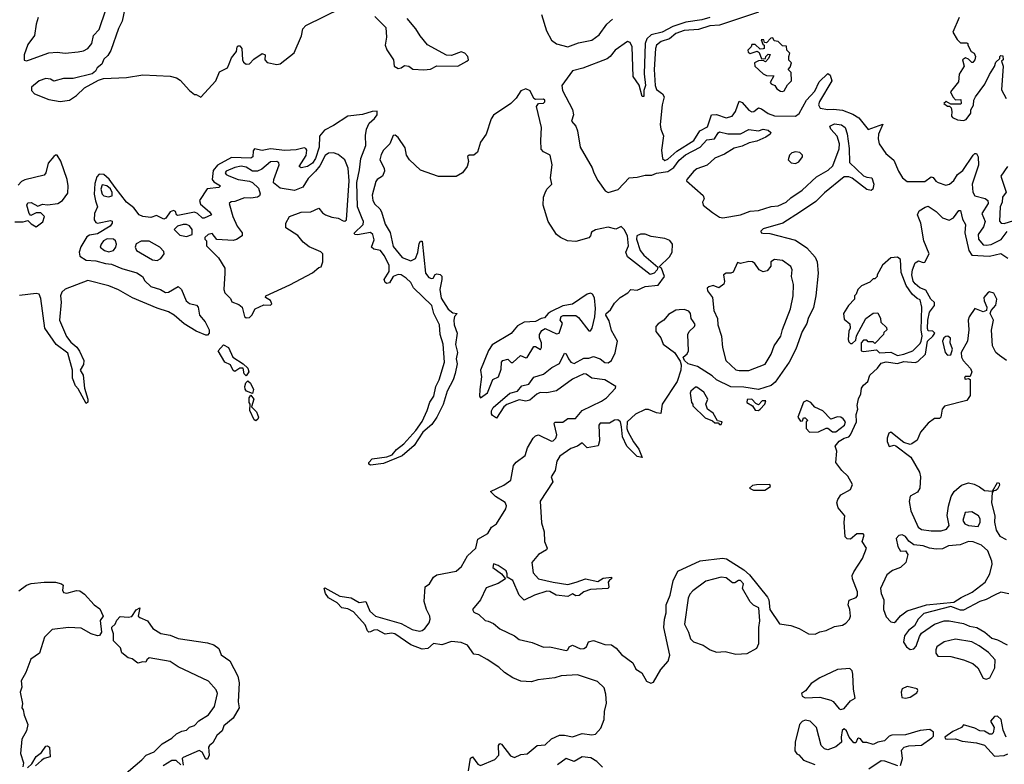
# Model space of a CAD drawing. Extents: x 2472589 to 2662339, y 701009 to 849030.
# Tile 144 of 256: x 2585994 to 2592087, y 739038 to 743642. Entities that reach past the tile are written whole.
import ezdxf

# ---------------------------------------------------------------- set-up
doc = ezdxf.new("R2010")
doc.units = 0

msp = doc.modelspace()

# ---------------------------------------------------------------- linework, layer by layer
at = {"layer": '0CON05XD'}
for points in [[(2586645, 743712.5), (2586627.3, 743632.7), (2586605, 743587.5), (2586558.3, 743451.7), (2586539.2, 743420.8), (2586515, 743397.5), (2586502.9, 743367.1), (2586473.3, 743345), (2586463.3, 743325), (2586442.4, 743307.6), (2586325, 743279.1), (2586265, 743278), (2586205, 743262.5), (2586183.9, 743273.9), (2586155, 743279.2), (2586114, 743265), (2586067.5, 743225), (2586065.8, 743205), (2586086, 743185), (2586175, 743149.4), (2586245, 743135.8), (2586302.5, 743145), (2586345, 743172.7), (2586395, 743221.1), (2586481.8, 743268.2), (2586511.8, 743278.2), (2586655, 743284.2), (2586755, 743300.6), (2586925, 743293.3), (2586965, 743283.3), (2586987.7, 743267.7), (2587043.6, 743203.6), (2587075, 743180), (2587085, 743180), (2587115, 743162.5), (2587207.9, 743265), (2587230.3, 743319.7), (2587278.9, 743345), (2587290, 743370), (2587304, 743406), (2587335.8, 743445), (2587338.8, 743475), (2587345, 743481.2), (2587355, 743480), (2587368.1, 743465), (2587371.5, 743395), (2587379.3, 743379.3), (2587395, 743367.5), (2587415, 743370.5), (2587441.9, 743398.1), (2587495, 743432.5), (2587512, 743425), (2587510.6, 743395), (2587525, 743377.8), (2587585, 743364.4), (2587605, 743369.2), (2587692, 743438), (2587738.3, 743541.7), (2587745.6, 743585), (2587764.5, 743605.5), (2587987.5, 743715)], [(2586108.6, 743655), (2586095.6, 743615), (2586086, 743545), (2586045, 743488.6), (2586020.6, 743425), (2586021.4, 743391.4), (2586035, 743388.2)], [(2586035, 743388.2), (2586055, 743394.7), (2586175, 743437.1), (2586225, 743441.1), (2586275, 743436.2), (2586356.3, 743443.7), (2586389.5, 743450.5), (2586416.2, 743465), (2586440, 743495), (2586450, 743545), (2586485, 743582.5), (2586526.6, 743703.4)], [(2588192.1, 743662.1), (2588258.8, 743595), (2588263.8, 743535), (2588254.5, 743484.5), (2588265, 743456.2), (2588307.5, 743395), (2588310, 743355), (2588335, 743340), (2588355, 743343.8), (2588375, 743358.8), (2588402.5, 743355), (2588425.9, 743335.9), (2588495, 743333.3), (2588535, 743337.3), (2588575, 743357.1), (2588704.3, 743354.3), (2588760, 743385), (2588770, 743395), (2588766.7, 743415), (2588747.5, 743435), (2588725, 743444.2), (2588665, 743421.2), (2588635, 743423.8), (2588516.4, 743486.4), (2588471.7, 743541.7), (2588446, 743585), (2588390.5, 743650.5)], [(2589222.1, 743675), (2589254.2, 743574.2), (2589285.2, 743515.2), (2589315, 743493.3), (2589385, 743474.3)], [(2590265, 743656.9), (2590215, 743641.2), (2590115, 743627.6), (2590035, 743601), (2589969.2, 743565), (2589900.8, 743549.2), (2589875.4, 743525), (2589863.9, 743495), (2589858.4, 743308.4)], [(2590565, 743689.7), (2590325, 743609.2), (2590265, 743604.1), (2590195, 743581.6), (2590105, 743574.7), (2590053.2, 743556.8), (2590015, 743524.6), (2589963, 743507), (2589934.5, 743485), (2589927.3, 743465), (2589920.6, 743335), (2589926.1, 743235), (2589935, 743211.4), (2589972.5, 743185), (2589981.5, 743165), (2589969.1, 743115), (2589957.1, 742995), (2589961.1, 742965), (2589978.2, 742925), (2589964.5, 742835), (2589972.5, 742785), (2589985, 742772.5), (2590005, 742780), (2590060.4, 742829.6), (2590165, 742896.4), (2590202.7, 742955), (2590250.4, 742979.6), (2590275.4, 743054.6), (2590305, 743056.7), (2590365, 743035.5), (2590403.6, 743046.4), (2590423.2, 743075), (2590445, 743138), (2590465, 743130.6), (2590505, 743083.3), (2590525, 743071.9), (2590536.2, 743073.8), (2590565, 743096.9), (2590585, 743091.1), (2590625, 743061.8), (2590665, 743048.8), (2590795, 743045.6), (2590817.6, 743062.4), (2590863.5, 743145), (2590915, 743200), (2590941.8, 743258.2), (2590995, 743308.8), (2591009.4, 743299.4), (2591019.2, 743265), (2590943.5, 743136.5), (2590937.5, 743115), (2590946.2, 743095), (2590995, 743086.2), (2591029.4, 743089.4), (2591085, 743082.1), (2591148.7, 743058.7), (2591185.8, 743035), (2591245, 742963.8), (2591335.8, 742995.8), (2591309.1, 742935), (2591305.6, 742905), (2591312.2, 742875), (2591354, 742815), (2591403.4, 742773.4), (2591431.2, 742705), (2591456.2, 742665), (2591485, 742642), (2591595, 742642.9), (2591635, 742671.5), (2591647.4, 742667.4), (2591663.4, 742643.4), (2591677.5, 742635), (2591725, 742620), (2591747.5, 742625), (2591775, 742647.5), (2591797.7, 742685), (2591829.7, 742710.3), (2591895, 742805.6), (2591905, 742814.4), (2591915, 742814.3), (2591924.5, 742795), (2591926.4, 742743.6), (2591888.3, 742625), (2591892, 742575), (2591905, 742553.3), (2591967.4, 742537.4), (2591983.8, 742525), (2591986, 742505), (2591948, 742445), (2591968.9, 742395), (2591958.3, 742361.7), (2591924, 742315), (2591926.2, 742285), (2591955, 742251.2), (2591975, 742247.5), (2592005, 742252.2), (2592066.8, 742283.2), (2592105, 742331.8)], [(2591807, 743657), (2591767.5, 743565), (2591795, 743520), (2591815, 743500), (2591855, 743500), (2591860, 743495), (2591860, 743485), (2591882.5, 743445), (2591900, 743435), (2591907.5, 743415), (2591903.3, 743395), (2591891.7, 743378.3), (2591885, 743377.5), (2591865, 743397.5), (2591846.4, 743406.4), (2591827.5, 743395), (2591837.5, 743355), (2591807.5, 743305), (2591802.5, 743257.5), (2591753.6, 743196.4), (2591767.5, 743165), (2591785, 743147.5), (2591818.3, 743148.3), (2591820, 743125), (2591815, 743120), (2591755, 743120), (2591726.2, 743136.2), (2591712.5, 743125), (2591735, 743107.5), (2591748.3, 743108.3), (2591757, 743097), (2591762.5, 743075), (2591760, 743045), (2591767, 743037), (2591797, 743023), (2591835, 743020), (2591850, 743025), (2591880, 743065), (2591880, 743085), (2591896.4, 743113.6), (2591897.5, 743145), (2591907.5, 743165), (2591966.1, 743243.9), (2591996, 743304), (2592027, 743353), (2592035, 743380), (2592058.3, 743401.7), (2592060, 743415), (2592065, 743420), (2592078.3, 743418.3), (2592080, 743395), (2592070, 743385), (2592080, 743355), (2592068.3, 743208.3), (2592097.5, 743155)], [(2589385, 743474.3), (2589451.6, 743498.4), (2589535.2, 743514.8), (2589580.6, 743549.4), (2589626.7, 743615), (2589661.9, 743645)], [(2590715, 743197.5), (2590725, 743202.5), (2590745, 743240), (2590770, 743265), (2590767.5, 743315), (2590750, 743335), (2590761.7, 743348.3), (2590770, 743375), (2590753, 743393), (2590752.5, 743415), (2590760, 743435), (2590740, 743455), (2590738.3, 743478.3), (2590715, 743480), (2590687, 743507), (2590661.7, 743511.7), (2590655, 743530), (2590641.7, 743528.3), (2590615, 743500), (2590601.7, 743501.7), (2590598.3, 743518.3), (2590581.7, 743518.3), (2590591.7, 743491.7), (2590600, 743485), (2590600, 743465), (2590595, 743462.5), (2590575, 743460), (2590545, 743490), (2590525, 743490), (2590520, 743475), (2590500, 743455), (2590501.7, 743441.7), (2590513, 743433), (2590557.5, 743447.5), (2590570, 743440), (2590585, 743400), (2590608.3, 743401.7), (2590610, 743415), (2590625, 743430), (2590637.5, 743427.5), (2590627, 743403), (2590608.3, 743381.7), (2590595, 743390), (2590565, 743387.5), (2590540, 743375), (2590542.5, 743355), (2590595, 743307.5), (2590615, 743297.5), (2590660, 743295), (2590637.5, 743255), (2590643.3, 743245), (2590666.4, 743236.4), (2590680, 743215), (2590701.2, 743201.2), (2590715, 743197.5)], [(2589858.4, 743308.4), (2589865.3, 743235), (2589856.7, 743205), (2589855, 743167.5), (2589845, 743167.5), (2589827, 743237), (2589790.9, 743290.9), (2589782.8, 743475), (2589771.5, 743501.5), (2589755, 743506.7), (2589678.5, 743455), (2589647.9, 743415), (2589629.1, 743400.9), (2589478.1, 743341.9), (2589414.7, 743325.3), (2589348.9, 743235), (2589352.9, 743205), (2589415, 743087.5), (2589420.3, 743055), (2589407.5, 743015), (2589434.2, 742984.2), (2589446.4, 742955), (2589462.4, 742855), (2589536.7, 742726.7), (2589545.7, 742695), (2589571.7, 742648.3), (2589616, 742585), (2589635, 742574.4), (2589698, 742592), (2589765, 742664.7), (2589815, 742668.1), (2589865, 742681.2), (2589905, 742681.5), (2589935, 742693.7), (2590005, 742703.6), (2590040.9, 742729.1), (2590075, 742774.7), (2590112.9, 742807.1), (2590205.6, 742854.4), (2590245, 742900), (2590294.1, 742905.9), (2590315, 742942.5), (2590325, 742948.9), (2590375, 742936.2), (2590455, 742936.4), (2590505, 742962.9), (2590565, 742955.6), (2590595, 742965.6), (2590625, 742958.8), (2590641.2, 742945), (2590638, 742935), (2590611.2, 742915), (2590555, 742892), (2590508.6, 742881.4), (2590465, 742860.3), (2590415, 742848.4), (2590355, 742811.9), (2590295, 742785.3), (2590247.9, 742742.1), (2590185, 742719.7), (2590164.8, 742705.2), (2590121.4, 742655), (2590120.8, 742645), (2590222.8, 742555), (2590229.6, 742535), (2590218.9, 742515), (2590222.9, 742495), (2590280.2, 742450.2), (2590325, 742422.2), (2590345, 742418.2), (2590455, 742436.7), (2590515, 742459.3), (2590565, 742462.7), (2590645, 742488.2), (2590687.6, 742492.4), (2590736.9, 742513.1), (2590765, 742540.4), (2590835, 742587.7), (2590925, 742671.1), (2590997.4, 742712.6), (2591025, 742739.4), (2591065.3, 742844.7), (2591067.7, 742875), (2591051.7, 742921.7), (2591013.3, 742965), (2591006.7, 742985), (2591035, 742998.1), (2591078.3, 742991.7), (2591102, 742975), (2591115, 742937.5), (2591126.7, 742845), (2591129.7, 742759.7), (2591215, 742677.8), (2591235, 742668.1), (2591267.5, 742665), (2591280, 742625), (2591273.3, 742595), (2591263.8, 742586.2), (2591235, 742592.2), (2591145, 742662.9), (2591125, 742670.4), (2591095, 742670.5), (2590975, 742571.9), (2590920.9, 742519.1), (2590826.2, 742453.8), (2590715.3, 742384.7), (2590595, 742348.6), (2590580, 742335), (2590582.5, 742325), (2590592.2, 742322.2), (2590635, 742321.1), (2590795, 742279.5), (2590865, 742231.8), (2590916.1, 742173.9), (2590927.7, 742145), (2590934, 742075), (2590920, 741935), (2590905, 741863.8), (2590872.9, 741795), (2590865.2, 741764.8), (2590835.3, 741714.7), (2590796.2, 741605), (2590755.3, 741524.7), (2590669.2, 741400.8), (2590645, 741379.6), (2590565, 741355.3), (2590475, 741369.4), (2590395, 741371.2), (2590305, 741416.5), (2590279.3, 741439.3), (2590187.6, 741497.6), (2590131.2, 741515), (2590107.5, 741535), (2590100, 741555), (2590124.1, 741575.9), (2590132.5, 741595), (2590129.2, 741695), (2590135.9, 741714.1), (2590170, 741745), (2590173, 741757), (2590164.3, 741774.3), (2590148.8, 741795), (2590144, 741825), (2590135, 741840), (2590105, 741849.6), (2590075, 741848.8), (2590054.7, 741845.3), (2590009.5, 741820.5), (2589980.8, 741785), (2589945, 741762.5), (2589930, 741745), (2589930.4, 741715), (2589960.9, 741675), (2589975.5, 741635.5), (2590045.4, 741585.4), (2590081.2, 741531.2), (2590087.3, 741507.3), (2590085.5, 741475.5), (2590062.4, 741405), (2589969.7, 741265), (2589961.7, 741208.3), (2589935, 741212.1), (2589885, 741231.5), (2589865, 741231.1), (2589805, 741204.2), (2589751.9, 741155), (2589750, 741115), (2589756.8, 741095), (2589791.2, 741031.2), (2589826, 740986), (2589846.2, 740935), (2589815, 740941.8), (2589750.8, 741005), (2589723.5, 741063.5), (2589718, 741125), (2589712.5, 741155), (2589695, 741167.3), (2589674.7, 741165.3), (2589643.3, 741146.7), (2589585, 741146.9), (2589576.9, 741135), (2589581.7, 741038.3), (2589572.5, 741007.5), (2589505, 740995.8), (2589475, 741026.7), (2589445, 741005.6), (2589405, 740990), (2589336.8, 740943.2), (2589317.3, 740912.7), (2589307.4, 740855), (2589282.5, 740815), (2589292.5, 740785), (2589214.2, 740665.8), (2589222.2, 740532.2), (2589238.5, 740475), (2589240.6, 740415), (2589257.9, 740375), (2589253.1, 740365), (2589204.8, 740335.2), (2589163.4, 740286.6), (2589172, 740222), (2589205, 740184.6), (2589294, 740164), (2589385, 740150.4), (2589436.3, 740163.7), (2589495, 740184.4), (2589571.2, 740168.8), (2589605, 740190), (2589655, 740195.6), (2589656.7, 740185), (2589642.7, 740177.3), (2589635.7, 740165), (2589640, 740135), (2589635.6, 740124.4), (2589525, 740119.1), (2589484.6, 740105.4), (2589455, 740082.2), (2589435, 740080.6), (2589415, 740092), (2589385, 740075.5), (2589312.5, 740085), (2589275, 740106.7), (2589255, 740108.9), (2589178.8, 740085), (2589115, 740053.8), (2589084.5, 740084.5), (2589045, 740173.8), (2589010, 740195), (2589011.2, 740215), (2589003.8, 740235), (2588955, 740268), (2588925, 740277.5), (2588922.5, 740255), (2588975.9, 740215.9), (2589000, 740185), (2588954.6, 740155.4), (2588880, 740130), (2588845, 740055.5), (2588796.8, 739995), (2588805, 739977.9), (2588835, 739964.5), (2588875, 739927.1), (2588892.5, 739922.5), (2588925, 739908.9), (2588965.3, 739875.3), (2589055, 739833.1), (2589085, 739810), (2589165, 739791.1), (2589235, 739763.1), (2589275, 739765.4), (2589375, 739741.9), (2589385, 739746), (2589394.8, 739765.2), (2589415, 739774.7), (2589465, 739752.7), (2589485, 739753.3), (2589500.8, 739765), (2589512.7, 739795), (2589545, 739803.3), (2589615, 739778.5), (2589655, 739776.8), (2589685.8, 739755.8), (2589717.7, 739717.7), (2589787.8, 739665), (2589806.7, 739626.7), (2589843.2, 739603.2), (2589872.1, 739552.1), (2589899.5, 739540.5), (2589915, 739546.9), (2589961.1, 739625), (2590006.4, 739675), (2590016.8, 739713.2), (2589980.4, 739885), (2589983.8, 739936.2), (2589994.5, 739975), (2589993.2, 740025), (2590019.1, 740085), (2590037.9, 740172.1), (2590067.3, 740232.7), (2590205, 740297.2), (2590342.5, 740312.5), (2590368.3, 740308.3), (2590475, 740240.5), (2590510.1, 740210.1), (2590621.7, 740071.7), (2590629.5, 740055), (2590636.2, 739995), (2590695, 739905.8), (2590765, 739895.6), (2590817.2, 739877.2), (2590875, 739844.4), (2590917, 739843), (2590945, 739856.5), (2590985, 739865.5), (2591035, 739890.4), (2591085, 739898.9), (2591105, 739910), (2591128.1, 739935), (2591135.5, 739955), (2591131.5, 739995), (2591119.6, 740025), (2591126.2, 740053.8), (2591170, 740070), (2591178.8, 740081.2), (2591179.2, 740105), (2591146.8, 740185), (2591145.3, 740205), (2591155, 740229.1), (2591209.6, 740310.4), (2591232.9, 740375), (2591208.1, 740415), (2591220, 740455), (2591213.8, 740463.8), (2591175, 740464), (2591135, 740430), (2591115, 740433.3), (2591102.5, 740445), (2591095.5, 740535), (2591099.2, 740575), (2591057.8, 740625), (2591051.1, 740655), (2591056.2, 740675), (2591075, 740704.4), (2591135, 740738.1), (2591147.7, 740767.7), (2591119, 740819), (2591080.4, 740855), (2591044.5, 740905), (2591050.4, 740975), (2591040, 741005), (2591065, 741036.8), (2591095, 741055.6), (2591125, 741063.3), (2591134.7, 741075.3), (2591171.6, 741155), (2591169.5, 741200.5), (2591180, 741235), (2591175.8, 741255.8), (2591185, 741298.8), (2591199.7, 741329.7), (2591202.2, 741365), (2591215, 741383.2), (2591242.9, 741405), (2591254.7, 741445), (2591302.9, 741487.1), (2591325, 741517.6), (2591355, 741527.2), (2591425, 741515.5), (2591465, 741528.3), (2591535, 741522), (2591551.6, 741528.4), (2591600, 741575), (2591612.4, 741655), (2591644.2, 741685), (2591655.8, 741705), (2591645, 741715.7), (2591615, 741718), (2591612.2, 741732.2), (2591614, 741785), (2591624.7, 741834.7), (2591654.7, 741875), (2591653.8, 741893.8), (2591632.1, 741915), (2591600.4, 741970.4), (2591564.5, 741985), (2591535, 742008.2), (2591523.5, 742025), (2591515.4, 742065), (2591519.1, 742095), (2591535, 742138.1), (2591555, 742151.5), (2591585, 742140), (2591595, 742143.8), (2591620.8, 742195), (2591588.6, 742275), (2591569.5, 742385), (2591549.4, 742435), (2591559.1, 742460.9), (2591597.1, 742482.9), (2591615, 742490), (2591665, 742457.1), (2591705, 742417.5), (2591745, 742402.5), (2591772.7, 742417.3), (2591805, 742463.3), (2591815, 742462.5), (2591828.5, 742408.5), (2591847.5, 742375), (2591841.8, 742325), (2591866.3, 742215), (2591885, 742186.1), (2591995, 742180.9), (2592065, 742197.5), (2592108.7, 742168.7)], [(2589389.5, 741545), (2589405, 741524.3), (2589425, 741515.6), (2589485, 741548.8), (2589515, 741548.6), (2589545, 741560.6), (2589585, 741544.5), (2589615, 741521.8), (2589635, 741520.9), (2589655.8, 741534.2), (2589677.6, 741582.4), (2589692.7, 741655), (2589655, 741721.4), (2589641.2, 741781.2), (2589621.5, 741815), (2589623.6, 741825), (2589650.7, 741849.3), (2589675, 741890.4), (2589709.4, 741925), (2589756.6, 741953.4), (2589775, 741973.8), (2589815, 741970.8), (2589865, 741991.8), (2589945, 742001.4), (2589984.3, 742055), (2589966.1, 742106.1), (2589950, 742115), (2590014.2, 742175.8), (2590031.2, 742205), (2590034, 742255), (2590017.8, 742277.8), (2589985, 742290), (2589902.1, 742302.1), (2589865, 742315.8), (2589835, 742315.7), (2589812, 742305), (2589810.6, 742285), (2589834.3, 742215), (2589856.7, 742186.7), (2589941.7, 742111.7), (2589937.5, 742095), (2589920, 742075), (2589895.8, 742065.8), (2589755.7, 742175.7), (2589744.4, 742205.6), (2589761.4, 742245), (2589755.8, 742305), (2589734.4, 742345), (2589715, 742364.3), (2589682.8, 742347.2), (2589635, 742360.3), (2589556.8, 742343.2), (2589532.1, 742327.9), (2589525.3, 742305), (2589515.6, 742294.4), (2589435, 742271.5), (2589382.9, 742275), (2589340.4, 742295), (2589315.4, 742315), (2589264.2, 742395), (2589233.5, 742495), (2589236.1, 742545), (2589245, 742571.1), (2589255, 742594.4), (2589286, 742625), (2589279, 742665), (2589288.9, 742745), (2589277.3, 742805), (2589234.4, 742824.4), (2589220.9, 742840.9), (2589219.1, 742895), (2589222.9, 742975), (2589191.5, 743105), (2589205, 743123.3), (2589235, 743126.2), (2589243.8, 743135), (2589243.8, 743145), (2589235, 743152), (2589185, 743149.2), (2589175, 743156), (2589153, 743203), (2589125, 743215.3), (2589095, 743201.5), (2589065, 743157.3), (2589032.5, 743125), (2588925, 743052.5), (2588911.3, 743028.7), (2588880.8, 742935), (2588844.7, 742885.3), (2588826.6, 742823.4), (2588805, 742804.7), (2588775.7, 742804.3), (2588765, 742796.2), (2588770, 742765), (2588763.1, 742735), (2588733.1, 742695), (2588695, 742672.2), (2588585, 742671.9), (2588475, 742711.8), (2588405, 742775.4), (2588386.9, 742805), (2588379.4, 742849.4), (2588335, 742914.6), (2588318.1, 742928.1), (2588303.9, 742926.1), (2588283.2, 742875), (2588245.3, 742835), (2588231, 742809), (2588221.9, 742775), (2588250, 742725), (2588252.2, 742705), (2588238.2, 742675), (2588205.3, 742654.7), (2588197.5, 742642.5), (2588175, 742556.7), (2588178.6, 742525), (2588191.5, 742501.5), (2588222.9, 742472.9), (2588233.2, 742455), (2588255, 742377.5), (2588286.4, 742326.4), (2588305, 742240.8), (2588361.3, 742171.3), (2588415, 742151.8), (2588442.5, 742165), (2588456.8, 742203.2), (2588465, 742257.5), (2588475, 742272.5), (2588485, 742272.5), (2588505.7, 742075), (2588525, 742048), (2588542.3, 742042.3), (2588552.5, 742045), (2588564.1, 742065.9), (2588575, 742070), (2588595.8, 742065.8), (2588605, 742057.5), (2588606, 742036), (2588592.9, 741975), (2588601.4, 741921.4), (2588645, 741852.5), (2588675, 741830), (2588700, 741825), (2588683.9, 741806.1), (2588680, 741785), (2588682.9, 741755), (2588701.4, 741705), (2588691.2, 741635), (2588702.5, 741585), (2588695.7, 741545), (2588700, 741515), (2588689.2, 741455), (2588675.8, 741415), (2588640, 741345), (2588615, 741263.8), (2588575, 741183.8), (2588545, 741138.8), (2588488.5, 741091.5), (2588435, 741008.8), (2588360, 740945), (2588245, 740898), (2588165, 740888), (2588154.2, 740894.2), (2588154.2, 740905), (2588175, 740927.1), (2588265, 740938.8), (2588298, 740952), (2588326.2, 740985), (2588370.9, 741019.1), (2588445, 741102), (2588485, 741158.8), (2588514.3, 741225), (2588532.1, 741277.9), (2588556, 741315), (2588568.6, 741375), (2588589.4, 741415), (2588622.5, 741525), (2588613.9, 741636.1), (2588595.8, 741695), (2588591.9, 741755), (2588555.7, 741825), (2588544.3, 741875), (2588431.5, 741985), (2588415, 742018), (2588385.8, 742045), (2588355, 742064.5), (2588335, 742066.5), (2588305.5, 742054.5), (2588281.2, 742015), (2588265, 742010.8), (2588255, 742016.7), (2588249.4, 742035), (2588280.5, 742085), (2588280.3, 742125), (2588249.3, 742185), (2588226, 742216), (2588185, 742223.3), (2588170, 742235), (2588188.1, 742281.9), (2588178.9, 742315), (2588165, 742326.6), (2588085, 742312.6), (2588066.7, 742315), (2588062.5, 742322.5), (2588118.5, 742375), (2588120.4, 742395), (2588112.7, 742412.7), (2588084.2, 742485), (2588079.8, 742635), (2588097.1, 742715), (2588104.1, 742785), (2588136, 742865), (2588132.7, 742927.3), (2588140.4, 742965), (2588156.8, 743003.2), (2588188.9, 743031.1), (2588205.9, 743055), (2588205.8, 743075.8), (2588175, 743075.3), (2588115, 743055.7), (2588025, 743045.6), (2587935, 742987.2), (2587880.4, 742959.6), (2587848.3, 742921.7), (2587846.1, 742855), (2587823.9, 742785), (2587804.7, 742755), (2587775, 742734.2), (2587735, 742725.7), (2587722.5, 742735), (2587766.4, 742803.6), (2587769.7, 742835), (2587765, 742846.4), (2587755, 742850.9), (2587705, 742837.7), (2587635, 742833.3), (2587545.3, 742844.7), (2587495, 742834.6), (2587446.7, 742843.3), (2587438.6, 742831.4), (2587436.4, 742795), (2587425, 742785.4), (2587305, 742790.5), (2587217, 742743), (2587190.7, 742709.3), (2587184.3, 742655), (2587195, 742639.4), (2587235.7, 742615), (2587225.9, 742604.1), (2587153.2, 742596.8), (2587107.4, 742525), (2587112.5, 742502.5), (2587168.8, 742455), (2587180, 742435), (2587135, 742416.1), (2587125, 742416.1), (2587094.3, 742444.3), (2587075, 742452.4), (2586971.6, 742431.6), (2586963.1, 742435), (2586957.2, 742457.2), (2586945, 742463.5), (2586924.8, 742455.2), (2586899, 742415), (2586885, 742409.2), (2586841.3, 742431.3), (2586805, 742419.7), (2586754.9, 742424.9), (2586732.3, 742435), (2586699.1, 742479.1), (2586655.3, 742515), (2586585.1, 742605.1), (2586546.6, 742656.6), (2586515, 742684.2), (2586485, 742686.6), (2586470.1, 742669.9), (2586459.5, 742630.5), (2586455.5, 742564.5), (2586461.8, 742521.8), (2586475.3, 742485), (2586456.6, 742443.4), (2586454.4, 742404.4), (2586465, 742388.2), (2586475, 742384.7), (2586555, 742401.5), (2586566.4, 742396.4), (2586566.4, 742385), (2586554.4, 742365), (2586475, 742318.6), (2586425, 742310.2), (2586410.1, 742299.9), (2586371.5, 742238.5), (2586361.2, 742205), (2586365, 742180), (2586405, 742155.2), (2586465, 742151.8), (2586525, 742134.7), (2586561.1, 742131.1), (2586625, 742103.4), (2586718.1, 742078.1), (2586753.3, 742055), (2586768.3, 742028.3), (2586805, 741992.2), (2586865, 741973.1), (2586895, 741955.8), (2586915, 741957.5), (2586975, 741992.5), (2586994, 741974), (2587023.8, 741903.8), (2587045, 741888.1), (2587087.5, 741877.5), (2587098.8, 741865), (2587106, 741815), (2587141.9, 741775), (2587166.2, 741725), (2587166.4, 741703.6), (2587155, 741692.5), (2587145, 741692.5), (2587085.8, 741715.8), (2587011.1, 741761.1), (2586949.4, 741815), (2586915.3, 741835.3), (2586845, 741858.2), (2586692.4, 741922.4), (2586605, 741971.2), (2586545, 741996.2), (2586415, 742029.6), (2586275, 741976.7), (2586255, 741958), (2586245.6, 741935), (2586250, 741895), (2586240.4, 741785), (2586284.3, 741684.3), (2586309.3, 741649.3), (2586347.3, 741617.3), (2586363.2, 741593.2), (2586390.6, 741535), (2586389.3, 741510.7), (2586368.9, 741475), (2586387.3, 741445), (2586394, 741365), (2586415.6, 741295), (2586415, 741277.5), (2586405, 741268.8), (2586355, 741359.4), (2586338.4, 741378.4), (2586320, 741425), (2586320.9, 741475), (2586290.9, 741580.9), (2586219.5, 741635), (2586150, 741735), (2586125, 741917.5), (2586113.3, 741945), (2586095, 741948.9), (2585993, 741937)], [(2586095, 742362.5), (2586137.3, 742392.7), (2586147.5, 742425), (2586125, 742447.5), (2586095, 742447.5), (2586062.5, 742432.5), (2586053.3, 742443.3), (2586037.5, 742495), (2586045, 742510), (2586065, 742512.5), (2586105, 742490), (2586135, 742502.5), (2586165, 742497.5), (2586230, 742505), (2586258, 742525), (2586290.7, 742569.3), (2586294.6, 742615), (2586288.2, 742655), (2586247.8, 742767.8), (2586225, 742804.2), (2586215, 742804.3), (2586205, 742795.6), (2586170, 742755), (2586155.6, 742695), (2586145, 742681.4), (2586025, 742651.4), (2586005, 742641.2), (2585985, 742620)], [(2587395, 741798.8), (2587415, 741800), (2587430, 741815), (2587450, 741855), (2587505, 741880), (2587545, 741876.7), (2587553.3, 741885), (2587545.8, 741905.8), (2587513.9, 741923.9), (2587517.5, 741935), (2587665, 742003.3), (2587805, 742077.5), (2587845, 742110), (2587860, 742115), (2587870, 742145), (2587870, 742195), (2587856.7, 742206.7), (2587785, 742237.5), (2587747, 742267), (2587715, 742307.5), (2587640, 742355), (2587640, 742385), (2587663.6, 742426.4), (2587735, 742452.5), (2587795, 742453.3), (2587843.9, 742476.1), (2587867.3, 742447.3), (2587886.1, 742436.1), (2587925, 742420.8), (2587965, 742414.2), (2587995, 742398), (2588005, 742396.2), (2588015.5, 742404.5), (2588033.3, 742645), (2588026.4, 742725), (2588005.6, 742775.6), (2587965, 742808.8), (2587935, 742818.8), (2587905, 742816.2), (2587885, 742802.5), (2587850.9, 742739.1), (2587824.8, 742705.2), (2587778.9, 742661.1), (2587745, 742606.2), (2587695, 742586.2), (2587605, 742600), (2587565, 742633.3), (2587565.8, 742655), (2587600, 742745), (2587597.3, 742757.3), (2587585, 742766), (2587545, 742764.2), (2587492.2, 742717.8), (2587464.6, 742705.4), (2587435, 742706.5), (2587395, 742731.2), (2587365, 742736.1), (2587325, 742727.5), (2587272, 742705), (2587266.2, 742695), (2587271.2, 742685), (2587287, 742677), (2587345, 742653.5), (2587415, 742644.5), (2587434, 742635), (2587470.6, 742600.6), (2587482, 742565), (2587477.5, 742552.5), (2587465.8, 742544.2), (2587425, 742538), (2587385, 742540), (2587325, 742517.5), (2587303, 742517), (2587290, 742505), (2587312.5, 742425), (2587340, 742365), (2587370, 742325), (2587370, 742305), (2587335, 742282.5), (2587315, 742277.5), (2587213, 742283), (2587185, 742320), (2587160, 742315), (2587140, 742295), (2587140, 742285), (2587150, 742275), (2587150, 742245), (2587225, 742170), (2587262.5, 742105), (2587263.3, 742075), (2587257.5, 741975), (2587263.9, 741953.9), (2587298.3, 741918.3), (2587307, 741897), (2587350.7, 741880.7), (2587370, 741865), (2587385, 741806.7), (2587395, 741798.8)], [(2590795, 742752.5), (2590815, 742762.5), (2590837.5, 742795), (2590837.5, 742805), (2590820.7, 742820.7), (2590795, 742826.2), (2590771.7, 742818.3), (2590757.5, 742805), (2590750, 742775), (2590768.3, 742758.3), (2590795, 742752.5)], [(2592105.6, 742735), (2592064.3, 742675), (2592098.1, 742575), (2592075.4, 742545), (2592073.9, 742515), (2592060.7, 742485), (2592057.5, 742397.5), (2592068, 742385), (2592085, 742381.5), (2592145, 742400.4)], [(2586543.6, 742546.4), (2586565, 742553.3), (2586566.5, 742573.5), (2586555, 742596.2), (2586533.8, 742615), (2586505, 742620.8), (2586495.6, 742595), (2586505, 742563.3), (2586515, 742554), (2586543.6, 742546.4)], [(2585963.3, 742393.3), (2586015, 742392.5), (2586045, 742400), (2586065, 742380), (2586095, 742362.5)], [(2587025, 742302.5), (2587060, 742315), (2587060, 742345), (2587045, 742367.5), (2587025, 742376.7), (2587005, 742376.7), (2586970, 742365), (2586950, 742345), (2586985, 742310), (2587025, 742302.5)], [(2586545, 742206.7), (2586575, 742214.5), (2586588.9, 742235), (2586592.9, 742255), (2586587.1, 742275), (2586575, 742285.7), (2586535, 742287.1), (2586512.5, 742275), (2586498, 742255), (2586492.5, 742235), (2586518.8, 742215), (2586545, 742206.7)], [(2586845, 742153.3), (2586867.5, 742165), (2586887.5, 742195), (2586885, 742210), (2586860, 742235), (2586795, 742272.5), (2586745, 742272.5), (2586713.6, 742256.4), (2586707.5, 742235), (2586717.5, 742215), (2586815, 742156.7), (2586845, 742153.3)], [(2590505, 741472.2), (2590607, 741513), (2590644.3, 741575), (2590662, 741625), (2590704.3, 741685), (2590713.4, 741726.6), (2590764.5, 741855.5), (2590781.1, 741935), (2590782.9, 742005), (2590770.8, 742055), (2590774.2, 742095), (2590766.3, 742116.3), (2590715, 742154.2), (2590665, 742160), (2590642.5, 742145), (2590641.7, 742118.3), (2590619.5, 742090.5), (2590595, 742084), (2590570, 742095), (2590543.3, 742135), (2590527.5, 742145), (2590505, 742148.1), (2590454.1, 742134.1), (2590435, 742140), (2590408.1, 742081.9), (2590395, 742074.5), (2590365, 742074.4), (2590349.2, 742065), (2590356.2, 742023.8), (2590352, 742008), (2590320, 741985), (2590285, 741999.2), (2590258.8, 741991.2), (2590248.3, 741981.7), (2590250.8, 741965), (2590280.9, 741925), (2590290, 741845), (2590312.1, 741795), (2590314.6, 741755), (2590336.7, 741685), (2590342.9, 741615), (2590364.3, 741535), (2590425, 741478.1), (2590445, 741472.2), (2590505, 741472.2)], [(2591425, 741566.7), (2591465, 741573.2), (2591520, 741595), (2591565, 741641.1), (2591571.3, 741655), (2591579.2, 741685), (2591573.1, 741725), (2591575.8, 741865), (2591565, 741910), (2591547.5, 741917.5), (2591515.8, 741945.8), (2591479.4, 741999.4), (2591448.2, 742078.2), (2591445, 742160), (2591425, 742173.3), (2591385, 742170), (2591332.5, 742125), (2591300, 742065), (2591300, 742055), (2591285, 742040), (2591275, 742040), (2591255, 742020), (2591203, 741997), (2591180, 741975), (2591170, 741945), (2591160, 741935), (2591160, 741915), (2591122.5, 741875), (2591092.5, 741825), (2591095, 741790), (2591131.7, 741761.7), (2591132.5, 741735), (2591123.6, 741716.4), (2591120, 741665), (2591125, 741650), (2591135, 741640), (2591145, 741640), (2591168.3, 741661.7), (2591173, 741687), (2591230, 741795), (2591275, 741827.5), (2591305, 741830), (2591320, 741795), (2591321.7, 741771.7), (2591358.3, 741738.3), (2591360, 741725), (2591341.7, 741708.3), (2591340, 741695), (2591285, 741640), (2591275, 741650), (2591245, 741650), (2591235, 741660), (2591215, 741660), (2591200, 741645), (2591200, 741595), (2591215, 741590), (2591295, 741600), (2591315, 741583.3), (2591385, 741587.5), (2591425, 741566.7)], [(2588845, 741304), (2588889.4, 741335), (2588921.5, 741418.5), (2588956.2, 741435), (2588972.3, 741482.3), (2588975.9, 741524.1), (2588983.3, 741535), (2589015, 741543.3), (2589035, 741522.5), (2589045, 741522.5), (2589093.6, 741566.4), (2589125, 741551.2), (2589135, 741553.8), (2589175, 741622.5), (2589185, 741622.5), (2589216.2, 741603.8), (2589222.5, 741615), (2589222.5, 741645), (2589210, 741675), (2589210, 741695), (2589225, 741720), (2589245, 741732.5), (2589315, 741700), (2589332.5, 741705), (2589352.5, 741765), (2589337.5, 741785), (2589345, 741807.5), (2589357, 741813), (2589435, 741812.5), (2589451.7, 741801.7), (2589515, 741717.5), (2589525, 741717.5), (2589535.6, 741734.4), (2589553.3, 741805), (2589557.1, 741857.1), (2589551.7, 741921.7), (2589537.5, 741945), (2589525, 741951.2), (2589505, 741945.8), (2589415, 741883.3), (2589355, 741873.8), (2589282.3, 741837.7), (2589264.1, 741825.9), (2589241.7, 741798.3), (2589220, 741795), (2589185, 741776.7), (2589115, 741772.5), (2589075, 741750), (2589054.4, 741725.6), (2589035, 741701.2), (2588917.7, 741632.3), (2588895, 741597.5), (2588845.8, 741475), (2588851.9, 741435), (2588840.8, 741355), (2588840, 741315), (2588845, 741304)], [(2592100.6, 741535), (2592056.5, 741565), (2592034.6, 741585), (2592013.4, 741625), (2592008, 741722), (2592018.9, 741785), (2592000, 741825), (2592006.2, 741843.8), (2592035, 741876.7), (2592040.6, 741915), (2592021.7, 741951.7), (2591995, 741958.9), (2591985, 741954.3), (2591960, 741925), (2591962, 741905), (2591978.8, 741865), (2591976.7, 741843.3), (2591955, 741836.2), (2591905, 741856.2), (2591868.5, 741805), (2591863.1, 741785), (2591867.5, 741725), (2591858.9, 741655), (2591818.9, 741585), (2591822.7, 741555), (2591832.5, 741535), (2591877.1, 741485), (2591886.2, 741465), (2591875, 741436.2), (2591845, 741436.2), (2591841.2, 741425), (2591845, 741420), (2591865, 741423.8), (2591875, 741417.5), (2591875, 741318.8), (2591855, 741288.1), (2591716.7, 741253.3), (2591701.9, 741235), (2591694.2, 741185), (2591685, 741177.1), (2591655, 741175.7), (2591615, 741148.1), (2591567.9, 741092.1), (2591547.1, 741042.9), (2591515, 741019.2), (2591505, 741016), (2591465, 741028.1), (2591385, 741092), (2591371.2, 741085), (2591362, 741055), (2591361.2, 741035), (2591373.6, 741003.6), (2591405, 741011.2), (2591415, 741008), (2591507.9, 740937.9), (2591562.2, 740845), (2591568.1, 740815), (2591564, 740745), (2591549.1, 740720.9), (2591504.2, 740695.8), (2591497.3, 740662.7), (2591507.8, 740605), (2591554.2, 740504.2), (2591575, 740489.2), (2591635, 740481.3), (2591695, 740482), (2591728.8, 740491.2), (2591744.5, 740515), (2591732.4, 740577.6), (2591740.5, 740635), (2591758.5, 740695), (2591777.1, 740725), (2591822.5, 740765), (2591865, 740778.2), (2591900.8, 740770.8), (2591933.1, 740753.1), (2591965, 740732.2), (2592013.6, 740726.4), (2592045, 740780), (2592055, 740777.5), (2592057.5, 740765), (2592045, 740738.8), (2592035, 740730.8), (2592020, 740730), (2592011.2, 740718.8), (2592008.2, 740655), (2592027.5, 740575), (2592025.7, 740535), (2592035.6, 740485), (2592059.7, 740449.7), (2592098.8, 740428.8)], [(2591735, 741568.6), (2591755, 741570), (2591765.5, 741605), (2591752.2, 741645), (2591754.1, 741674.1), (2591736.7, 741685), (2591725, 741684.4), (2591711.8, 741675), (2591704.6, 741655), (2591720, 741585), (2591735, 741568.6)], [(2587395, 741440), (2587383, 741453), (2587376.7, 741486.7), (2587355, 741486.7), (2587325, 741467.5), (2587315, 741473.3), (2587297.7, 741507.7), (2587262.5, 741525), (2587222.5, 741595), (2587255, 741632.5), (2587286.2, 741615), (2587312.5, 741555), (2587377.5, 741515), (2587405, 741487.5), (2587412.5, 741465), (2587395, 741440)], [(2588771.3, 738998.7), (2588784.4, 739075.6), (2588795, 739083.3), (2588828.3, 739038.3), (2588845, 739030), (2588935, 739068.5), (2588959.1, 739095), (2588955.7, 739154.3), (2588965, 739166), (2588975, 739162), (2589031.2, 739091.2), (2589055, 739081.2), (2589095, 739099.2), (2589135, 739102.7), (2589195, 739153.8), (2589245, 739157.5), (2589285, 739196.2), (2589335, 739217.5), (2589365, 739219.1), (2589415, 739208.7), (2589475, 739228.1), (2589535, 739220.3), (2589556.4, 739223.6), (2589588.9, 739261.1), (2589610.3, 739315), (2589612.9, 739365), (2589624.1, 739415.9), (2589621.3, 739471.3), (2589610.3, 739510.3), (2589569.6, 739549.6), (2589445, 739590.9), (2589345, 739585.3), (2589305, 739572.8), (2589199.2, 739560.8), (2589161, 739549), (2589095, 739552), (2589045, 739572.5), (2588993.1, 739605), (2588957.8, 739637.8), (2588887.2, 739687.2), (2588835.2, 739715.2), (2588805, 739719.7), (2588763.9, 739773.9), (2588725, 739791.6), (2588665, 739796.8), (2588605, 739777.1), (2588555, 739785.4), (2588519.2, 739755), (2588485, 739750), (2588415, 739777.6), (2588315, 739844), (2588295, 739848), (2588255, 739842.1), (2588205, 739870), (2588185, 739868.2), (2588165, 739856.7), (2588155, 739855.6), (2588145, 739864.3), (2588131.2, 739901.2), (2588060.4, 739980.4), (2588025, 739999.5), (2587986.7, 740005), (2587957.5, 740037.5), (2587905, 740068.1), (2587887.1, 740095), (2587877.5, 740125), (2587881.2, 740128.8), (2587975, 740078.8), (2588045, 740068.5), (2588095, 740037.8), (2588135, 740044), (2588160.4, 739985), (2588195, 739953.3), (2588355, 739908.4), (2588421.9, 739871.9), (2588468.4, 739861.6), (2588485, 739865.4), (2588501.7, 739878.3), (2588527.2, 739912.8), (2588534.6, 739935), (2588532.5, 739955), (2588510.5, 739995), (2588496.7, 740045), (2588503.2, 740135), (2588530.4, 740155), (2588555, 740194.5), (2588575, 740210), (2588695, 740232.5), (2588728.6, 740261.4), (2588763.8, 740326.2), (2588817.1, 740375), (2588829.5, 740430.5), (2588890.6, 740465), (2588914.2, 740505), (2588945, 740525.8), (2589002, 740618), (2589006.4, 740636.4), (2588997.4, 740657.4), (2588938.8, 740695), (2588906.7, 740725), (2588990, 740765), (2589034, 740795), (2589048.8, 740885), (2589065, 740907.1), (2589121.5, 740948.5), (2589136.6, 740995), (2589170.6, 741055), (2589185, 741068.2), (2589205, 741074.7), (2589285, 741035.6), (2589295, 741037.8), (2589312.2, 741055), (2589318.1, 741075), (2589300.6, 741145), (2589305.6, 741154.4), (2589355, 741153.1), (2589385, 741176.7), (2589432.6, 741177.4), (2589474.1, 741225.9), (2589593.6, 741283.6), (2589625.6, 741305), (2589680, 741365), (2589682.5, 741375), (2589615, 741414.6), (2589535, 741425.5), (2589499.8, 741449.8), (2589485, 741452.5), (2589415, 741420), (2589315, 741347.5), (2589255, 741335.7), (2589215, 741336.5), (2589193.9, 741326.1), (2589150.9, 741289.1), (2589125, 741283.1), (2589085, 741291.5), (2589007.6, 741262.4), (2588990.5, 741249.5), (2588945, 741177.5), (2588920, 741195), (2588912.5, 741205), (2588913, 741223), (2588924, 741245), (2589027.6, 741332.4), (2589075, 741345.8), (2589100.7, 741379.3), (2589145, 741388.6), (2589175, 741431.4), (2589235, 741450.6), (2589287.6, 741492.4), (2589333.5, 741516.5), (2589365, 741581.2), (2589375, 741576.2), (2589389.5, 741545)], [(2587435, 741330), (2587396.4, 741346.4), (2587388.3, 741358.3), (2587386.2, 741375), (2587393, 741397), (2587405, 741410), (2587422.5, 741395), (2587440, 741355), (2587435, 741330)], [(2590335, 741140), (2590340, 741155), (2590311.7, 741161.7), (2590285, 741210), (2590250, 741235), (2590240, 741265), (2590252.5, 741295), (2590228.3, 741338.3), (2590185, 741370), (2590175, 741370), (2590147.5, 741345), (2590143, 741333), (2590150, 741275), (2590160, 741265), (2590160, 741255), (2590235, 741180), (2590281.7, 741161.7), (2590295, 741150), (2590315, 741150), (2590325, 741140), (2590335, 741140)], [(2587455, 741162.5), (2587445, 741167.5), (2587417.5, 741225), (2587420, 741265), (2587413.8, 741275), (2587413.3, 741305), (2587425, 741320), (2587442.5, 741295), (2587428.3, 741248.3), (2587458.3, 741218.3), (2587471.2, 741185), (2587468.3, 741171.7), (2587455, 741162.5)], [(2590565, 741226.7), (2590575, 741233.3), (2590605.5, 741264.5), (2590610, 741285), (2590587.5, 741285), (2590565, 741260), (2590548.3, 741268.3), (2590525, 741295.6), (2590496, 741294), (2590493.8, 741275), (2590527.5, 741255), (2590545, 741227.5), (2590565, 741226.7)], [(2590881.7, 741091.7), (2590937, 741093), (2590985, 741117.5), (2590995, 741117.5), (2591023.4, 741093.4), (2591045, 741094.5), (2591097.5, 741135), (2591103.8, 741155), (2591088.8, 741175), (2591074.1, 741184.1), (2591055, 741185.8), (2591013, 741173), (2590963, 741223), (2590915, 741247.5), (2590890, 741275), (2590865, 741287.5), (2590843.6, 741276.4), (2590810, 741185), (2590825, 741160), (2590838.3, 741161.7), (2590845, 741180), (2590855, 741180), (2590870, 741165), (2590860, 741155), (2590860, 741115), (2590881.7, 741091.7)], [(2590605, 740732.5), (2590640, 740755), (2590635, 740767.5), (2590553.6, 740766.4), (2590528.3, 740761.7), (2590510, 740745), (2590535, 740732.5), (2590605, 740732.5)], [(2591925, 740508.8), (2591938, 740535), (2591937.5, 740555), (2591927.5, 740575), (2591885, 740599.5), (2591844.3, 740595.7), (2591829.4, 740545), (2591841.4, 740525), (2591864.6, 740514.6), (2591925, 740508.8)], [(2591405, 739915.5), (2591415, 739920.5), (2591444.6, 739955.4), (2591485, 739986.7), (2591605, 740024.4), (2591775, 740040), (2591820.3, 740069.7), (2591888.2, 740101.8), (2591968.9, 740165), (2591996.9, 740215), (2592011.1, 740275), (2592010, 740295), (2591985, 740358.8), (2591945, 740392.2), (2591895, 740413.5), (2591865, 740415.6), (2591813.8, 740396.2), (2591740.5, 740389.5), (2591705, 740370.4), (2591665, 740368.2), (2591624.3, 740374.3), (2591585, 740390), (2591526.7, 740395), (2591495, 740418.1), (2591476.1, 740446.1), (2591455, 740456.2), (2591435, 740452.3), (2591418.1, 740435), (2591427.1, 740385), (2591445, 740356.2), (2591475, 740357.5), (2591490.5, 740335), (2591476.6, 740285), (2591444.3, 740255), (2591395, 740236.7), (2591359.7, 740210.3), (2591320.6, 740125), (2591323.8, 740093.8), (2591341.8, 740055), (2591340, 739995), (2591355, 739950), (2591385, 739918.5), (2591405, 739915.5)], [(2590425, 739719.1), (2590495, 739723.2), (2590554.4, 739755.6), (2590568.6, 739785), (2590568.6, 739885), (2590574.3, 739925), (2590568, 740005), (2590535, 740021.4), (2590515, 740042.5), (2590466.2, 740125), (2590472, 740155), (2590455, 740174), (2590442.5, 740175), (2590418.8, 740161.2), (2590405, 740160), (2590365, 740190.8), (2590335, 740196), (2590239.7, 740170.3), (2590160.2, 740109.8), (2590140.8, 740089.2), (2590130, 740065), (2590107.5, 739905), (2590133.1, 739855), (2590144.2, 739815), (2590163.8, 739795), (2590224, 739775), (2590266.2, 739746.2), (2590305, 739732.1), (2590360, 739735), (2590425, 739719.1)], [(2585989.1, 740110.9), (2586036.2, 740145), (2586065, 740155.6), (2586145, 740164.2), (2586215, 740163.8), (2586253.3, 740155)], [(2586253.3, 740155), (2586262, 740145), (2586259.2, 740115), (2586265, 740100), (2586285, 740096.2), (2586345, 740113.8), (2586365, 740110), (2586395, 740090.8), (2586454.7, 740024.7), (2586490, 740000), (2586509.4, 739955), (2586492.4, 739927.6), (2586499.2, 739855), (2586487.5, 739835), (2586475, 739833.3), (2586435, 739845.7), (2586375, 739879.4), (2586295, 739884.4), (2586195, 739872), (2586148, 739825), (2586116, 739725), (2586061.7, 739688.3), (2586031.2, 739605), (2586002.5, 739555), (2586007.5, 739515), (2585996.7, 739485), (2586011.4, 739415), (2586007, 739387), (2586015.8, 739375.8), (2586021.7, 739341.7), (2586044.2, 739285), (2586035.8, 739245), (2586007.3, 739192.7), (2585999.2, 739105), (2586016.4, 739046.4), (2586013.3, 739023.3)], [(2592115, 740092.5), (2592065, 740102.9), (2592025, 740084.4), (2591975, 740056.4), (2591935, 740045.6), (2591835, 739991.5), (2591815, 739992.2), (2591755, 740014), (2591588.8, 739971.2), (2591553.6, 739936.4), (2591530.6, 739895), (2591494.7, 739865.3), (2591468.2, 739831.8), (2591463.8, 739793.8), (2591481.8, 739765), (2591505, 739748.8), (2591527.4, 739752.6), (2591540.5, 739769.5), (2591561.5, 739828.5), (2591575, 739849.4), (2591654.7, 739905.3), (2591715, 739924.5), (2591745, 739925.5), (2591835, 739908.2), (2591872.3, 739892.3), (2591916.2, 739885), (2591965.6, 739855), (2592008.8, 739818.8), (2592045, 739808.2), (2592105, 739776.5)], [(2586611.7, 738948.3), (2586750, 739065), (2586775.7, 739094.3), (2586825, 739114.3), (2586875, 739164.2), (2586935, 739200), (2586963.6, 739226.4), (2586996.2, 739243.8), (2587025, 739249.4), (2587045, 739268.1), (2587075, 739278), (2587102.3, 739307.7), (2587161.2, 739345), (2587200, 739395), (2587218.6, 739475), (2587209.1, 739499.1), (2587162.1, 739552.1), (2586975, 739640), (2586925, 739673.8), (2586795, 739697.5), (2586780, 739685), (2586775, 739670), (2586755, 739672.5), (2586725, 739662.5), (2586690.7, 739690.7), (2586665, 739697.5), (2586625, 739727.5), (2586618.3, 739758.3), (2586575, 739802.5), (2586573.8, 739845), (2586563.6, 739876.4), (2586564.5, 739885.5), (2586585.4, 739904.6), (2586595, 739930), (2586615, 739952.5), (2586665, 739947.5), (2586687, 739953), (2586715, 739992.5), (2586736.2, 740006.2), (2586727.5, 739955), (2586737.5, 739945), (2586785.6, 739925.6), (2586817.3, 739877.3), (2586866.6, 739846.6), (2586925, 739835.7), (2586975, 739815.6), (2587155, 739790), (2587195, 739776.9), (2587226.2, 739755), (2587241.2, 739715), (2587295, 739678.8), (2587344.1, 739584.1), (2587352.7, 739542.7), (2587346.2, 739425), (2587351.7, 739388.3), (2587315.6, 739324.4), (2587257.5, 739275), (2587247.5, 739245), (2587213.6, 739216.4), (2587189.3, 739170.7), (2587167.5, 739155), (2587162.5, 739145), (2587166.1, 739093.9), (2587155, 739070), (2587145, 739070), (2587123, 739113), (2587105, 739122.5), (2587005, 739080), (2587000, 739075), (2587005, 739032.5)], [(2591975, 739564.4), (2591996.6, 739573.4), (2592027.5, 739635), (2592030.6, 739685), (2591988.6, 739728.6), (2591930.9, 739770.9), (2591885, 739794.4), (2591785, 739811.5), (2591713.9, 739796.1), (2591670, 739765), (2591662, 739745), (2591662.5, 739725), (2591675, 739707.5), (2591755, 739704.3), (2591835, 739683.8), (2591890.9, 739660.9), (2591923.1, 739635), (2591955, 739570.8), (2591975, 739564.4)], [(2591075, 739376.7), (2591095, 739383.3), (2591135, 739430), (2591163, 739447), (2591153.6, 739503.6), (2591150, 739595), (2591145.7, 739615.7), (2591130.9, 739630.9), (2591054.7, 739625.3), (2590945, 739573.5), (2590892.2, 739537.8), (2590856.9, 739493.1), (2590831.4, 739475), (2590835, 739458.8), (2590855, 739450), (2590944.1, 739454.1), (2591012.5, 739435), (2591027, 739427), (2591065, 739381.2), (2591075, 739376.7)], [(2591475, 739446.2), (2591505, 739452.9), (2591545, 739480.8), (2591552.5, 739495), (2591548, 739505), (2591485, 739518.9), (2591454.4, 739505.6), (2591448.8, 739485), (2591452, 739452), (2591475, 739446.2)], [(2592098.8, 739205), (2592078.8, 739248.8), (2592066.7, 739315), (2592045, 739336.2), (2592025, 739333.8), (2592002, 739305), (2592024.3, 739265), (2592017.9, 739232.1), (2592010, 739225), (2591995, 739224.5), (2591965, 739242), (2591935, 739246), (2591905, 739262), (2591835, 739282.5), (2591820.8, 739265), (2591768.4, 739241.6), (2591718.8, 739205), (2591723.3, 739195), (2591732.8, 739192.8), (2591785, 739196.5), (2591825, 739181.2), (2591915, 739170.5), (2591965, 739157.3), (2592025, 739088), (2592085, 739092.2), (2592107.7, 739102.3)], [(2591445, 739030), (2591455.8, 739075), (2591450, 739125), (2591467.5, 739145), (2591495, 739152.7), (2591575, 739156.9), (2591639.2, 739200.8), (2591647.7, 739212.3), (2591647.7, 739237.7), (2591625, 739254.2), (2591565, 739247.8), (2591475, 739220.8), (2591391.7, 739218.3), (2591375, 739212), (2591345, 739183.6), (2591304.3, 739175.7), (2591275, 739160), (2591235, 739173.8), (2591212.5, 739172.5), (2591197.5, 739195), (2591185, 739198.8), (2591177.5, 739195), (2591168.3, 739171.7), (2591155, 739170), (2591127.5, 739205), (2591110, 739245), (2591095, 739257.5), (2591083.6, 739246.4), (2591076.7, 739205), (2591080, 739175), (2591045, 739146.2), (2590995, 739128), (2590975, 739134.2), (2590953.8, 739153.8), (2590925.4, 739265.4), (2590885, 739304.3), (2590855, 739311.4), (2590835, 739302.5), (2590820, 739285), (2590793.3, 739175), (2590791.4, 739121.4), (2590802.3, 739102.3), (2590815.9, 739095.9), (2590845, 739063.3), (2590915, 739036.7)], [(2586043, 739017), (2586068.3, 739041.7), (2586095, 739086.7), (2586128, 739112), (2586155, 739150), (2586165, 739152.5), (2586177.5, 739145), (2586182.5, 739085), (2586146.1, 739073.9), (2586128.3, 739061.7), (2586091.7, 739028.3)], [(2589599.7, 739019.7), (2589566.1, 739056.1), (2589528.1, 739078.1), (2589475, 739084.5), (2589425, 739055.8), (2589375, 739073.1), (2589321.8, 739035)], [(2586990, 739035), (2586961.7, 739061.7), (2586935, 739062.5), (2586881.7, 739028.3)], [(2591248.9, 739011.1), (2591325, 739062.5), (2591345, 739060.6), (2591425, 739030)]]:
    msp.add_lwpolyline(points, dxfattribs=at)

doc.saveas('drawing.dxf')
